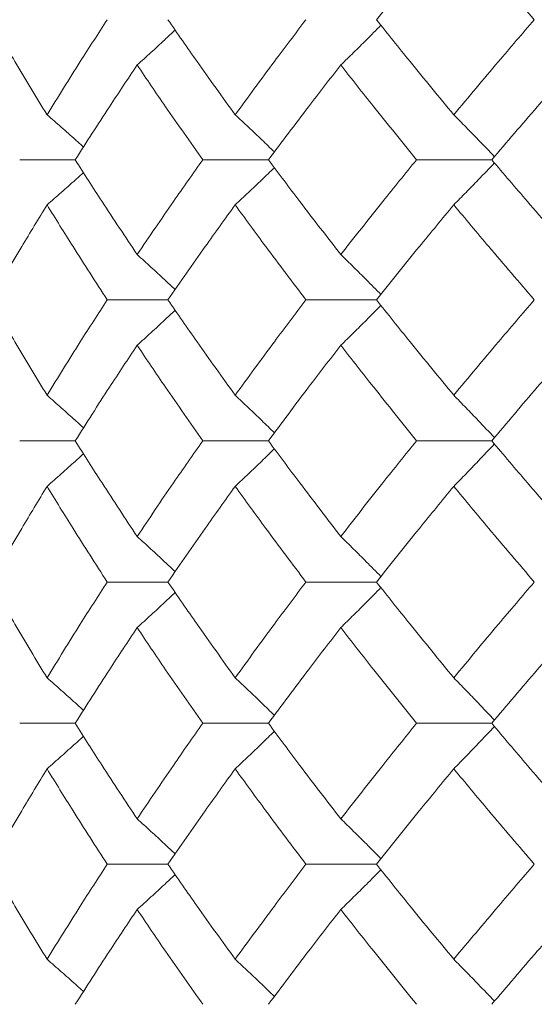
# Model space of a CAD drawing. Header units: inches. Extents: x -3.6 to 22.2, y -7.8 to 16.7.
# Tile 26 of 127: x -1.791 to -1.569, y 1.422 to 1.848. Entities that reach past the tile are written whole.
import ezdxf

# ---------------------------------------------------------------- set-up
doc = ezdxf.new("R2010")
doc.units = ezdxf.units.IN
doc.header["$MEASUREMENT"] = 0

msp = doc.modelspace()

# ---------------------------------------------------------------- linework, layer by layer
at = {"color": 7, "linetype": 'Continuous', "lineweight": 15}
for p, q in [((-1.76744, 1.78705), (-1.79146, 1.78705)), ((-1.68388, 1.78705), (-1.7123, 1.78705)), ((-1.58729, 1.78705), (-1.6198, 1.78705)), ((-1.72735, 1.72643), (-1.75361, 1.72643)), ((-1.63715, 1.72643), (-1.66766, 1.72643)), ((-1.76744, 1.66547), (-1.79146, 1.66547)), ((-1.68388, 1.66547), (-1.7123, 1.66547)), ((-1.58729, 1.66547), (-1.6198, 1.66547)), ((-1.72735, 1.60435), (-1.75361, 1.60435)), ((-1.63715, 1.60435), (-1.66766, 1.60435)), ((-1.76744, 1.54322), (-1.79146, 1.54322)), ((-1.68388, 1.54322), (-1.7123, 1.54322)), ((-1.58729, 1.54322), (-1.6198, 1.54322)), ((-1.72735, 1.48227), (-1.75361, 1.48227)), ((-1.63715, 1.48227), (-1.66766, 1.48227))]:
    msp.add_line(p, q, dxfattribs=at)
for points, knots in [([(-1.80405, 1.84767), (-1.7996, 1.85536), (-1.79166, 1.86911), (-1.78331, 1.88287), (-1.77964, 1.88894)], [0, 0, 0, 0, 0.559665, 1, 1, 1, 1]), ([(-1.63715, 1.84767), (-1.631, 1.85536), (-1.62002, 1.86911), (-1.60869, 1.88287), (-1.6037, 1.88894)], [0, 0, 0, 0, 0.559665, 1, 1, 1, 1]), ([(-1.56887, 1.84767), (-1.57546, 1.85536), (-1.58724, 1.86911), (-1.59867, 1.88287), (-1.6037, 1.88894)], [0, 0, 0, 0, 0.5596645, 1, 1, 1, 1]), ([(-1.77964, 1.80655), (-1.7843, 1.81421), (-1.79264, 1.8279), (-1.80056, 1.84162), (-1.80405, 1.84767)], [0, 0, 0, 0, 0.559527, 1, 1, 1, 1]), ([(-1.77964, 1.80655), (-1.77489, 1.81421), (-1.7664, 1.8279), (-1.75752, 1.84162), (-1.75361, 1.84767)], [0, 0, 0, 0, 0.559527, 1, 1, 1, 1]), ([(-1.69826, 1.80655), (-1.70379, 1.81421), (-1.71368, 1.8279), (-1.72317, 1.84162), (-1.72735, 1.84767)], [0, 0, 0, 0, 0.559527, 1, 1, 1, 1]), ([(-1.69826, 1.80655), (-1.69265, 1.81421), (-1.68262, 1.8279), (-1.67223, 1.84162), (-1.66766, 1.84767)], [0, 0, 0, 0, 0.5595273, 1, 1, 1, 1]), ([(-1.65257, 1.82807), (-1.65072, 1.82987), (-1.64702, 1.83347), (-1.64123, 1.83919), (-1.63732, 1.84316), (-1.63523, 1.84528)], [0, 0, 0, 0, 0.317748, 0.635496, 1, 1, 1, 1]), ([(-1.6037, 1.80655), (-1.61004, 1.81421), (-1.62136, 1.8279), (-1.63232, 1.84162), (-1.63715, 1.84767)], [0, 0, 0, 0, 0.559527, 1, 1, 1, 1]), ([(-1.6037, 1.80655), (-1.59729, 1.81421), (-1.58584, 1.8279), (-1.57406, 1.84162), (-1.56887, 1.84767)], [0, 0, 0, 0, 0.559527, 1, 1, 1, 1]), ([(-1.74065, 1.82807), (-1.73866, 1.82987), (-1.73468, 1.83347), (-1.7292, 1.8385), (-1.72573, 1.84177), (-1.72423, 1.84319)], [0, 0, 0, 0, 0.361223, 0.722446, 1, 1, 1, 1]), ([(-1.76744, 1.78705), (-1.76255, 1.79469), (-1.7538, 1.80835), (-1.74468, 1.82204), (-1.74065, 1.82807)], [0, 0, 0, 0, 0.559462, 1, 1, 1, 1]), ([(-1.7123, 1.78705), (-1.71769, 1.79469), (-1.72734, 1.80835), (-1.73658, 1.82204), (-1.74065, 1.82807)], [0, 0, 0, 0, 0.559462, 1, 1, 1, 1]), ([(-1.68388, 1.78705), (-1.67813, 1.79469), (-1.66787, 1.80835), (-1.65725, 1.82204), (-1.65257, 1.82807)], [0, 0, 0, 0, 0.559462, 1, 1, 1, 1]), ([(-1.6198, 1.78705), (-1.62601, 1.79469), (-1.63711, 1.80835), (-1.64784, 1.82204), (-1.65257, 1.82807)], [0, 0, 0, 0, 0.559462, 1, 1, 1, 1]), ([(-1.58729, 1.78705), (-1.58076, 1.79469), (-1.56908, 1.80835), (-1.55709, 1.82204), (-1.5518, 1.82807)], [0, 0, 0, 0, 0.559462, 1, 1, 1, 1]), ([(-1.77964, 1.80655), (-1.77758, 1.80475), (-1.77347, 1.80116), (-1.76821, 1.7965), (-1.76503, 1.79362), (-1.76388, 1.79257)], [0, 0, 0, 0, 0.389165, 0.778331, 1, 1, 1, 1]), ([(-1.69826, 1.80655), (-1.69633, 1.80475), (-1.69248, 1.80116), (-1.68683, 1.7958), (-1.68311, 1.79221), (-1.6813, 1.79045)], [0, 0, 0, 0, 0.338424, 0.676849, 1, 1, 1, 1]), ([(-1.6037, 1.80655), (-1.60193, 1.80476), (-1.59838, 1.80116), (-1.59251, 1.79512), (-1.58844, 1.79084), (-1.58612, 1.7884)], [0, 0, 0, 0, 0.3005735, 0.6011471, 1, 1, 1, 1]), ([(-1.74065, 1.74602), (-1.74576, 1.7537), (-1.75488, 1.76739), (-1.76361, 1.78104), (-1.76744, 1.78705)], [0, 0, 0, 0, 0.560541, 1, 1, 1, 1]), ([(-1.74065, 1.74602), (-1.73546, 1.7537), (-1.7262, 1.76739), (-1.71654, 1.78104), (-1.7123, 1.78705)], [0, 0, 0, 0, 0.560541, 1, 1, 1, 1]), ([(-1.65257, 1.74602), (-1.65851, 1.7537), (-1.66912, 1.76739), (-1.67937, 1.78104), (-1.68388, 1.78705)], [0, 0, 0, 0, 0.560541, 1, 1, 1, 1]), ([(-1.65257, 1.74602), (-1.64655, 1.7537), (-1.6358, 1.76739), (-1.62469, 1.78104), (-1.6198, 1.78705)], [0, 0, 0, 0, 0.560541, 1, 1, 1, 1]), ([(-1.6037, 1.76754), (-1.60193, 1.76934), (-1.59838, 1.77293), (-1.59251, 1.77897), (-1.58845, 1.78325), (-1.58613, 1.78569)], [0, 0, 0, 0, 0.300595, 0.601189, 1, 1, 1, 1]), ([(-1.5518, 1.74602), (-1.55852, 1.7537), (-1.5705, 1.76739), (-1.58216, 1.78104), (-1.58729, 1.78705)], [0, 0, 0, 0, 0.5605414, 1, 1, 1, 1]), ([(-1.77964, 1.76754), (-1.77758, 1.76934), (-1.77347, 1.77293), (-1.76822, 1.77759), (-1.76504, 1.78047), (-1.76389, 1.78151)], [0, 0, 0, 0, 0.38935, 0.7787, 1, 1, 1, 1]), ([(-1.69826, 1.76754), (-1.69633, 1.76934), (-1.69248, 1.77293), (-1.68683, 1.77829), (-1.68312, 1.78188), (-1.68131, 1.78364)], [0, 0, 0, 0, 0.338501, 0.677002, 1, 1, 1, 1]), ([(-1.80405, 1.72643), (-1.7996, 1.73411), (-1.79166, 1.74783), (-1.78331, 1.76152), (-1.77964, 1.76754)], [0, 0, 0, 0, 0.560476, 1, 1, 1, 1]), ([(-1.75361, 1.72643), (-1.75857, 1.73411), (-1.76744, 1.74783), (-1.77591, 1.76152), (-1.77964, 1.76754)], [0, 0, 0, 0, 0.5604762, 1, 1, 1, 1]), ([(-1.72735, 1.72643), (-1.72202, 1.73411), (-1.71251, 1.74783), (-1.70261, 1.76152), (-1.69826, 1.76754)], [0, 0, 0, 0, 0.560476, 1, 1, 1, 1]), ([(-1.66766, 1.72643), (-1.67347, 1.73411), (-1.68385, 1.74783), (-1.69386, 1.76152), (-1.69826, 1.76754)], [0, 0, 0, 0, 0.560476, 1, 1, 1, 1]), ([(-1.63715, 1.72643), (-1.631, 1.73411), (-1.62003, 1.74783), (-1.60869, 1.76152), (-1.6037, 1.76754)], [0, 0, 0, 0, 0.5604762, 1, 1, 1, 1]), ([(-1.56887, 1.72643), (-1.57546, 1.73411), (-1.58723, 1.74783), (-1.59867, 1.76152), (-1.6037, 1.76754)], [0, 0, 0, 0, 0.5604762, 1, 1, 1, 1]), ([(-1.74065, 1.74602), (-1.73866, 1.74422), (-1.73468, 1.74062), (-1.7292, 1.73559), (-1.72573, 1.73232), (-1.72422, 1.7309)], [0, 0, 0, 0, 0.361078, 0.722156, 1, 1, 1, 1]), ([(-1.65257, 1.74602), (-1.65072, 1.74422), (-1.64702, 1.74062), (-1.64123, 1.7349), (-1.63732, 1.73093), (-1.63523, 1.72881)], [0, 0, 0, 0, 0.317693, 0.635385, 1, 1, 1, 1]), ([(-1.77964, 1.68516), (-1.7843, 1.69287), (-1.79263, 1.70664), (-1.80056, 1.72038), (-1.80405, 1.72643)], [0, 0, 0, 0, 0.560339, 1, 1, 1, 1]), ([(-1.77964, 1.68516), (-1.77488, 1.69287), (-1.7664, 1.70664), (-1.75751, 1.72038), (-1.75361, 1.72643)], [0, 0, 0, 0, 0.560339, 1, 1, 1, 1]), ([(-1.69826, 1.68516), (-1.70379, 1.69287), (-1.71367, 1.70664), (-1.72317, 1.72038), (-1.72735, 1.72643)], [0, 0, 0, 0, 0.560339, 1, 1, 1, 1]), ([(-1.69826, 1.68516), (-1.69265, 1.69287), (-1.68263, 1.70664), (-1.67223, 1.72038), (-1.66766, 1.72643)], [0, 0, 0, 0, 0.560339, 1, 1, 1, 1]), ([(-1.6037, 1.68516), (-1.61004, 1.69287), (-1.62136, 1.70664), (-1.63232, 1.72038), (-1.63715, 1.72643)], [0, 0, 0, 0, 0.560339, 1, 1, 1, 1]), ([(-1.6037, 1.68516), (-1.59729, 1.69287), (-1.58585, 1.70664), (-1.57405, 1.72038), (-1.56887, 1.72643)], [0, 0, 0, 0, 0.560339, 1, 1, 1, 1]), ([(-1.74065, 1.70679), (-1.73867, 1.7086), (-1.73469, 1.71221), (-1.72921, 1.71725), (-1.72574, 1.72052), (-1.72423, 1.72194)], [0, 0, 0, 0, 0.360977, 0.721953, 1, 1, 1, 1]), ([(-1.65257, 1.70679), (-1.65072, 1.7086), (-1.64702, 1.7122), (-1.64124, 1.71794), (-1.63732, 1.72191), (-1.63523, 1.72403)], [0, 0, 0, 0, 0.317535, 0.635069, 1, 1, 1, 1]), ([(-1.76744, 1.66547), (-1.76255, 1.67319), (-1.75381, 1.68697), (-1.74467, 1.70074), (-1.74065, 1.70679)], [0, 0, 0, 0, 0.560274, 1, 1, 1, 1]), ([(-1.7123, 1.66547), (-1.7177, 1.67319), (-1.72733, 1.68697), (-1.73659, 1.70074), (-1.74065, 1.70679)], [0, 0, 0, 0, 0.560274, 1, 1, 1, 1]), ([(-1.68388, 1.66547), (-1.67813, 1.67319), (-1.66787, 1.68697), (-1.65724, 1.70074), (-1.65257, 1.70679)], [0, 0, 0, 0, 0.560274, 1, 1, 1, 1]), ([(-1.6198, 1.66547), (-1.62602, 1.67319), (-1.63711, 1.68697), (-1.64785, 1.70074), (-1.65257, 1.70679)], [0, 0, 0, 0, 0.560274, 1, 1, 1, 1]), ([(-1.58729, 1.66547), (-1.58075, 1.67319), (-1.56909, 1.68697), (-1.55708, 1.70074), (-1.5518, 1.70679)], [0, 0, 0, 0, 0.560274, 1, 1, 1, 1]), ([(-1.77964, 1.68516), (-1.77759, 1.68335), (-1.77349, 1.67974), (-1.76823, 1.67504), (-1.76504, 1.67212), (-1.76387, 1.67105)], [0, 0, 0, 0, 0.387792, 0.775584, 1, 1, 1, 1]), ([(-1.69826, 1.68516), (-1.69634, 1.68335), (-1.6925, 1.67974), (-1.68684, 1.67433), (-1.68313, 1.67069), (-1.6813, 1.66891)], [0, 0, 0, 0, 0.337228, 0.674456, 1, 1, 1, 1]), ([(-1.6037, 1.68516), (-1.60193, 1.68335), (-1.5984, 1.67974), (-1.59253, 1.67365), (-1.58845, 1.66932), (-1.58612, 1.66684)], [0, 0, 0, 0, 0.299514, 0.599028, 1, 1, 1, 1]), ([(-1.74065, 1.62407), (-1.74576, 1.6318), (-1.75488, 1.64561), (-1.7636, 1.6594), (-1.76744, 1.66547)], [0, 0, 0, 0, 0.560136, 1, 1, 1, 1]), ([(-1.74065, 1.62407), (-1.73546, 1.6318), (-1.7262, 1.64561), (-1.71655, 1.6594), (-1.7123, 1.66547)], [0, 0, 0, 0, 0.560136, 1, 1, 1, 1]), ([(-1.69826, 1.64576), (-1.69634, 1.64757), (-1.6925, 1.65119), (-1.68685, 1.6566), (-1.68313, 1.66024), (-1.68131, 1.66203)], [0, 0, 0, 0, 0.337204, 0.674407, 1, 1, 1, 1]), ([(-1.65257, 1.62407), (-1.65851, 1.6318), (-1.66912, 1.64561), (-1.67937, 1.6594), (-1.68388, 1.66547)], [0, 0, 0, 0, 0.5601361, 1, 1, 1, 1]), ([(-1.65257, 1.62407), (-1.64655, 1.6318), (-1.6358, 1.64561), (-1.62469, 1.6594), (-1.6198, 1.66547)], [0, 0, 0, 0, 0.560136, 1, 1, 1, 1]), ([(-1.6037, 1.64576), (-1.60194, 1.64757), (-1.5984, 1.65119), (-1.59253, 1.65728), (-1.58846, 1.66162), (-1.58613, 1.6641)], [0, 0, 0, 0, 0.299439, 0.598878, 1, 1, 1, 1]), ([(-1.5518, 1.62407), (-1.55852, 1.6318), (-1.57051, 1.64561), (-1.58216, 1.6594), (-1.58729, 1.66547)], [0, 0, 0, 0, 0.560136, 1, 1, 1, 1]), ([(-1.77964, 1.64576), (-1.77759, 1.64757), (-1.77349, 1.65119), (-1.76824, 1.65589), (-1.76505, 1.65881), (-1.76388, 1.65988)], [0, 0, 0, 0, 0.387866, 0.775733, 1, 1, 1, 1]), ([(-1.80405, 1.60435), (-1.7996, 1.61208), (-1.79166, 1.62589), (-1.78331, 1.63969), (-1.77964, 1.64576)], [0, 0, 0, 0, 0.560071, 1, 1, 1, 1]), ([(-1.75361, 1.60435), (-1.75857, 1.61208), (-1.76744, 1.62589), (-1.77591, 1.63969), (-1.77964, 1.64576)], [0, 0, 0, 0, 0.560071, 1, 1, 1, 1]), ([(-1.72735, 1.60435), (-1.72202, 1.61208), (-1.71251, 1.62589), (-1.70261, 1.63969), (-1.69826, 1.64576)], [0, 0, 0, 0, 0.560071, 1, 1, 1, 1]), ([(-1.66766, 1.60435), (-1.67347, 1.61208), (-1.68385, 1.62589), (-1.69386, 1.63969), (-1.69826, 1.64576)], [0, 0, 0, 0, 0.560071, 1, 1, 1, 1]), ([(-1.63715, 1.60435), (-1.631, 1.61208), (-1.62002, 1.62589), (-1.60869, 1.63969), (-1.6037, 1.64576)], [0, 0, 0, 0, 0.560071, 1, 1, 1, 1]), ([(-1.56887, 1.60435), (-1.57546, 1.61208), (-1.58724, 1.62589), (-1.59867, 1.63969), (-1.6037, 1.64576)], [0, 0, 0, 0, 0.560071, 1, 1, 1, 1]), ([(-1.74065, 1.62407), (-1.73867, 1.62226), (-1.7347, 1.61864), (-1.72922, 1.61358), (-1.72574, 1.61029), (-1.72422, 1.60885)], [0, 0, 0, 0, 0.360211, 0.720422, 1, 1, 1, 1]), ([(-1.65257, 1.62407), (-1.65072, 1.62226), (-1.64703, 1.61864), (-1.64124, 1.61288), (-1.63733, 1.60889), (-1.63523, 1.60675)], [0, 0, 0, 0, 0.316926, 0.633852, 1, 1, 1, 1]), ([(-1.77964, 1.56293), (-1.7843, 1.57066), (-1.79264, 1.58446), (-1.80056, 1.59827), (-1.80405, 1.60435)], [0, 0, 0, 0, 0.559933, 1, 1, 1, 1]), ([(-1.77964, 1.56293), (-1.77488, 1.57066), (-1.7664, 1.58446), (-1.75752, 1.59827), (-1.75361, 1.60435)], [0, 0, 0, 0, 0.559933, 1, 1, 1, 1]), ([(-1.69826, 1.56293), (-1.70379, 1.57066), (-1.71367, 1.58446), (-1.72317, 1.59827), (-1.72735, 1.60435)], [0, 0, 0, 0, 0.559933, 1, 1, 1, 1]), ([(-1.69826, 1.56293), (-1.69265, 1.57066), (-1.68263, 1.58446), (-1.67223, 1.59827), (-1.66766, 1.60435)], [0, 0, 0, 0, 0.559933, 1, 1, 1, 1]), ([(-1.65257, 1.58462), (-1.65072, 1.58643), (-1.64703, 1.59005), (-1.64124, 1.59581), (-1.63733, 1.5998), (-1.63523, 1.60194)], [0, 0, 0, 0, 0.316977, 0.633953, 1, 1, 1, 1]), ([(-1.6037, 1.56293), (-1.61004, 1.57066), (-1.62136, 1.58446), (-1.63232, 1.59827), (-1.63715, 1.60435)], [0, 0, 0, 0, 0.559933, 1, 1, 1, 1]), ([(-1.6037, 1.56293), (-1.59729, 1.57066), (-1.58584, 1.58446), (-1.57405, 1.59827), (-1.56887, 1.60435)], [0, 0, 0, 0, 0.559933, 1, 1, 1, 1]), ([(-1.74065, 1.58462), (-1.73867, 1.58643), (-1.7347, 1.59005), (-1.72922, 1.59511), (-1.72574, 1.5984), (-1.72423, 1.59984)], [0, 0, 0, 0, 0.360346, 0.720692, 1, 1, 1, 1]), ([(-1.76744, 1.54322), (-1.76255, 1.55095), (-1.75381, 1.56474), (-1.74467, 1.57855), (-1.74065, 1.58462)], [0, 0, 0, 0, 0.559868, 1, 1, 1, 1]), ([(-1.7123, 1.54322), (-1.7177, 1.55095), (-1.72734, 1.56474), (-1.73658, 1.57855), (-1.74065, 1.58462)], [0, 0, 0, 0, 0.559868, 1, 1, 1, 1]), ([(-1.68388, 1.54322), (-1.67813, 1.55095), (-1.66787, 1.56474), (-1.65724, 1.57855), (-1.65257, 1.58462)], [0, 0, 0, 0, 0.559868, 1, 1, 1, 1]), ([(-1.6198, 1.54322), (-1.62601, 1.55095), (-1.63711, 1.56474), (-1.64784, 1.57855), (-1.65257, 1.58462)], [0, 0, 0, 0, 0.559868, 1, 1, 1, 1]), ([(-1.58729, 1.54322), (-1.58076, 1.55095), (-1.56909, 1.56474), (-1.55708, 1.57855), (-1.5518, 1.58462)], [0, 0, 0, 0, 0.559868, 1, 1, 1, 1]), ([(-1.77964, 1.56293), (-1.77759, 1.56112), (-1.77349, 1.5575), (-1.76824, 1.5528), (-1.76505, 1.54988), (-1.76388, 1.54881)], [0, 0, 0, 0, 0.38767, 0.775339, 1, 1, 1, 1]), ([(-1.69826, 1.56293), (-1.69634, 1.56112), (-1.6925, 1.5575), (-1.68684, 1.55209), (-1.68313, 1.54845), (-1.6813, 1.54666)], [0, 0, 0, 0, 0.337121, 0.674241, 1, 1, 1, 1]), ([(-1.6037, 1.56293), (-1.60194, 1.56112), (-1.5984, 1.5575), (-1.59253, 1.55141), (-1.58846, 1.54707), (-1.58612, 1.54459)], [0, 0, 0, 0, 0.2994157, 0.5988314, 1, 1, 1, 1]), ([(-1.74065, 1.5019), (-1.74576, 1.50961), (-1.75488, 1.52337), (-1.7636, 1.53715), (-1.76744, 1.54322)], [0, 0, 0, 0, 0.55973, 1, 1, 1, 1]), ([(-1.74065, 1.5019), (-1.73547, 1.50961), (-1.7262, 1.52337), (-1.71655, 1.53715), (-1.7123, 1.54322)], [0, 0, 0, 0, 0.55973, 1, 1, 1, 1]), ([(-1.65257, 1.5019), (-1.65851, 1.50961), (-1.66913, 1.52337), (-1.67937, 1.53715), (-1.68388, 1.54322)], [0, 0, 0, 0, 0.55973, 1, 1, 1, 1]), ([(-1.65257, 1.5019), (-1.64655, 1.50961), (-1.6358, 1.52337), (-1.62469, 1.53715), (-1.6198, 1.54322)], [0, 0, 0, 0, 0.55973, 1, 1, 1, 1]), ([(-1.5518, 1.5019), (-1.55852, 1.50961), (-1.57051, 1.52337), (-1.58216, 1.53715), (-1.58729, 1.54322)], [0, 0, 0, 0, 0.55973, 1, 1, 1, 1]), ([(-1.69826, 1.52354), (-1.69634, 1.52534), (-1.6925, 1.52895), (-1.68684, 1.53436), (-1.68313, 1.538), (-1.6813, 1.53978)], [0, 0, 0, 0, 0.337318, 0.674635, 1, 1, 1, 1]), ([(-1.6037, 1.52354), (-1.60193, 1.52534), (-1.5984, 1.52895), (-1.59253, 1.53504), (-1.58846, 1.53937), (-1.58612, 1.54185)], [0, 0, 0, 0, 0.29954, 0.59908, 1, 1, 1, 1]), ([(-1.77964, 1.52354), (-1.77759, 1.52534), (-1.77349, 1.52895), (-1.76823, 1.53365), (-1.76505, 1.53657), (-1.76388, 1.53764)], [0, 0, 0, 0, 0.388001, 0.776003, 1, 1, 1, 1]), ([(-1.80405, 1.48227), (-1.7996, 1.48996), (-1.79166, 1.50371), (-1.78331, 1.51747), (-1.77964, 1.52354)], [0, 0, 0, 0, 0.559665, 1, 1, 1, 1]), ([(-1.75361, 1.48227), (-1.75857, 1.48996), (-1.76744, 1.50371), (-1.77591, 1.51747), (-1.77964, 1.52354)], [0, 0, 0, 0, 0.559665, 1, 1, 1, 1]), ([(-1.72735, 1.48227), (-1.72202, 1.48996), (-1.7125, 1.50371), (-1.70261, 1.51747), (-1.69826, 1.52354)], [0, 0, 0, 0, 0.559665, 1, 1, 1, 1]), ([(-1.66766, 1.48227), (-1.67347, 1.48996), (-1.68385, 1.50371), (-1.69386, 1.51747), (-1.69826, 1.52354)], [0, 0, 0, 0, 0.559665, 1, 1, 1, 1]), ([(-1.63715, 1.48227), (-1.631, 1.48996), (-1.62002, 1.50371), (-1.60869, 1.51747), (-1.6037, 1.52354)], [0, 0, 0, 0, 0.559665, 1, 1, 1, 1]), ([(-1.56887, 1.48227), (-1.57546, 1.48996), (-1.58724, 1.50371), (-1.59867, 1.51747), (-1.6037, 1.52354)], [0, 0, 0, 0, 0.5596645, 1, 1, 1, 1]), ([(-1.74065, 1.5019), (-1.73867, 1.5001), (-1.73469, 1.49649), (-1.72921, 1.49144), (-1.72573, 1.48817), (-1.72422, 1.48675)], [0, 0, 0, 0, 0.360851, 0.721702, 1, 1, 1, 1]), ([(-1.65257, 1.5019), (-1.65072, 1.5001), (-1.64702, 1.49649), (-1.64124, 1.49075), (-1.63732, 1.48678), (-1.63523, 1.48466)], [0, 0, 0, 0, 0.317488, 0.634976, 1, 1, 1, 1]), ([(-1.77964, 1.44115), (-1.7843, 1.44881), (-1.79264, 1.4625), (-1.80056, 1.47622), (-1.80405, 1.48227)], [0, 0, 0, 0, 0.559527, 1, 1, 1, 1]), ([(-1.77964, 1.44115), (-1.77489, 1.44881), (-1.7664, 1.4625), (-1.75752, 1.47622), (-1.75361, 1.48227)], [0, 0, 0, 0, 0.559527, 1, 1, 1, 1]), ([(-1.69826, 1.44115), (-1.70379, 1.44881), (-1.71368, 1.4625), (-1.72317, 1.47622), (-1.72735, 1.48227)], [0, 0, 0, 0, 0.559527, 1, 1, 1, 1]), ([(-1.69826, 1.44115), (-1.69265, 1.44881), (-1.68262, 1.4625), (-1.67223, 1.47622), (-1.66766, 1.48227)], [0, 0, 0, 0, 0.559527, 1, 1, 1, 1]), ([(-1.65257, 1.46267), (-1.65072, 1.46447), (-1.64702, 1.46807), (-1.64123, 1.47379), (-1.63732, 1.47776), (-1.63523, 1.47988)], [0, 0, 0, 0, 0.317748, 0.635496, 1, 1, 1, 1]), ([(-1.6037, 1.44115), (-1.61004, 1.44881), (-1.62136, 1.4625), (-1.63232, 1.47622), (-1.63715, 1.48227)], [0, 0, 0, 0, 0.559527, 1, 1, 1, 1]), ([(-1.6037, 1.44115), (-1.59729, 1.44881), (-1.58584, 1.4625), (-1.57406, 1.47622), (-1.56887, 1.48227)], [0, 0, 0, 0, 0.559527, 1, 1, 1, 1]), ([(-1.74065, 1.46267), (-1.73866, 1.46447), (-1.73468, 1.46807), (-1.7292, 1.4731), (-1.72573, 1.47637), (-1.72423, 1.47779)], [0, 0, 0, 0, 0.361223, 0.722446, 1, 1, 1, 1]), ([(-1.76744, 1.42165), (-1.76255, 1.42929), (-1.7538, 1.44295), (-1.74468, 1.45664), (-1.74065, 1.46267)], [0, 0, 0, 0, 0.559462, 1, 1, 1, 1]), ([(-1.7123, 1.42165), (-1.71769, 1.42929), (-1.72734, 1.44295), (-1.73658, 1.45664), (-1.74065, 1.46267)], [0, 0, 0, 0, 0.559462, 1, 1, 1, 1]), ([(-1.68388, 1.42165), (-1.67813, 1.42929), (-1.66787, 1.44295), (-1.65725, 1.45664), (-1.65257, 1.46267)], [0, 0, 0, 0, 0.559462, 1, 1, 1, 1]), ([(-1.6198, 1.42165), (-1.62601, 1.42929), (-1.63711, 1.44295), (-1.64784, 1.45664), (-1.65257, 1.46267)], [0, 0, 0, 0, 0.559462, 1, 1, 1, 1]), ([(-1.58729, 1.42165), (-1.58076, 1.42929), (-1.56908, 1.44295), (-1.55709, 1.45664), (-1.5518, 1.46267)], [0, 0, 0, 0, 0.559462, 1, 1, 1, 1]), ([(-1.77964, 1.44115), (-1.77758, 1.43935), (-1.77347, 1.43576), (-1.76821, 1.4311), (-1.76503, 1.42822), (-1.76388, 1.42717)], [0, 0, 0, 0, 0.389165, 0.778331, 1, 1, 1, 1]), ([(-1.69826, 1.44115), (-1.69633, 1.43935), (-1.69248, 1.43576), (-1.68683, 1.4304), (-1.68311, 1.42681), (-1.6813, 1.42505)], [0, 0, 0, 0, 0.338424, 0.676849, 1, 1, 1, 1]), ([(-1.6037, 1.44115), (-1.60193, 1.43936), (-1.59838, 1.43576), (-1.59251, 1.42972), (-1.58844, 1.42544), (-1.58612, 1.423)], [0, 0, 0, 0, 0.300574, 0.601147, 1, 1, 1, 1])]:
    msp.add_open_spline(points, degree=3, knots=knots, dxfattribs=at)

doc.saveas('drawing.dxf')
